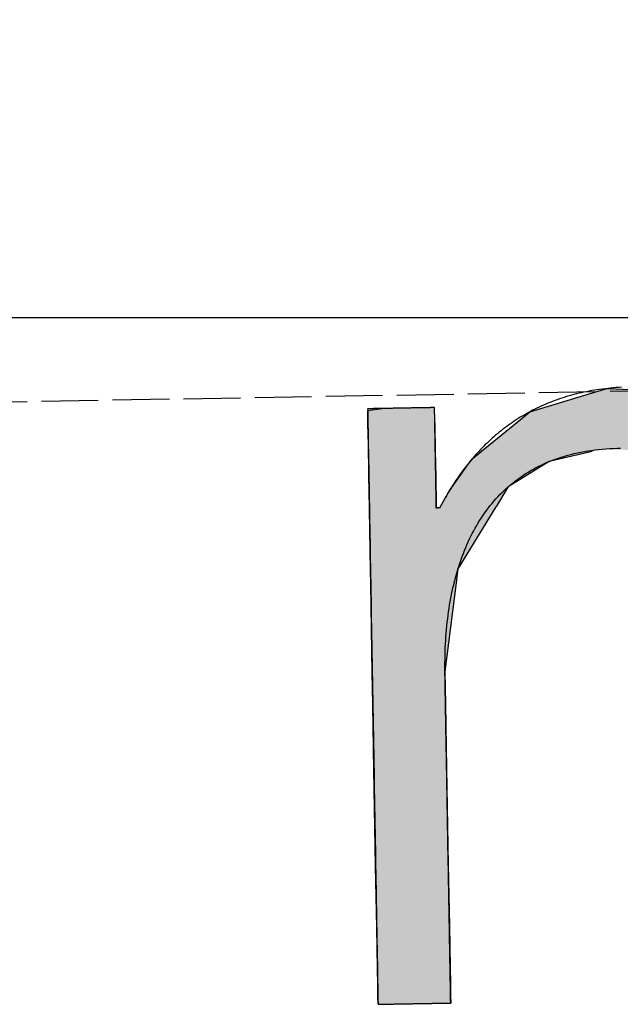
# Model space of a CAD drawing. Extents: x 562 to 7231, y 5417 to 12376.
# Tile 9 of 62: x 3079 to 3132, y 8056 to 8142. Entities that reach past the tile are written whole.
import ezdxf

# ---------------------------------------------------------------- set-up
doc = ezdxf.new("R2010")
doc.units = 0
doc.linetypes.add('GEN3', pattern=[6.25, 5, -1.25])
doc.layers.get('0').update_dxf_attribs({"linetype": 'CONTINUOUS'})
for name, color, linetype in [('3', 6, 'GEN3'), ('5', 3, 'CONTINUOUS'), ('LOGO', 7, 'CONTINUOUS')]:
    doc.layers.add(name, color=color, linetype=linetype)

# ---------------------------------------------------------------- blocks, each defined once
blk = doc.blocks.new('*U35')
at = {"layer": 'LOGO', "color": 30, "linetype": 'CONTINUOUS'}
for p, q in [((2.813, 7.694), (3.015, 7.752)), ((3.015, 7.752), (3.042, 7.759)), ((3.042, 7.759), (3.157, 7.752)), ((3.157, 7.752), (4.045, 7.694)), ((7.287, 7.667), (7.566, 7.752)), ((7.566, 7.752), (7.79, 7.759)), ((7.79, 7.759), (8.127, 7.77)), ((8.127, 7.77), (8.205, 7.759)), ((8.205, 7.759), (8.257, 7.752)), ((8.257, 7.752), (8.845, 7.667)), ((2.06, 7.482), (2.813, 7.694)), ((4.045, 7.694), (4.497, 7.482)), ((6.653, 7.474), (7.287, 7.667)), ((8.845, 7.667), (9.162, 7.474)), ((0.001, 7.533), (0.181, 7.555)), ((0.001, 7.309), (0.001, 7.533)), ((0.845, 7.555), (0.845, 7.533)), ((0.845, 7.533), (0.85, 7.309)), ((1.842, 7.311), (2.06, 7.482)), ((4.497, 7.482), (4.86, 7.311)), ((6.099, 7.034), (6.653, 7.474)), ((9.162, 7.474), (9.885, 7.034)), ((0.001, 7.286), (0.001, 7.309)), ((0.001, 6.803), (0.001, 7.286)), ((0.85, 7.309), (0.85, 7.286)), ((0.85, 7.286), (0.85, 6.803)), ((1.434, 6.99), (1.842, 7.311)), ((4.86, 7.311), (5.115, 6.99)), ((5.98, 6.939), (6.099, 7.034)), ((9.885, 7.034), (9.925, 6.939)), ((1.277, 6.846), (1.316, 6.897)), ((1.316, 6.897), (1.401, 6.964)), ((1.401, 6.964), (1.434, 6.99)), ((2.53, 6.897), (2.292, 6.846)), ((2.84, 6.964), (2.53, 6.897)), ((3.996, 6.812), (3.56, 6.964)), ((5.115, 6.99), (5.136, 6.964)), ((5.136, 6.964), (5.257, 6.812)), ((5.779, 6.698), (5.9, 6.876)), ((5.9, 6.876), (5.98, 6.939)), ((7.036, 6.876), (6.617, 6.698)), ((7.185, 6.939), (7.036, 6.876)), ((8.433, 6.916), (7.185, 6.939)), ((9.17, 6.443), (8.433, 6.916)), ((9.925, 6.939), (9.934, 6.916)), ((9.934, 6.916), (10.131, 6.443)), ((0.001, 6.712), (0.001, 6.803)), ((0.85, 6.803), (0.85, 6.712)), ((1.046, 6.535), (1.277, 6.846)), ((2.292, 6.846), (1.767, 6.535)), ((4.188, 6.604), (3.996, 6.812)), ((5.257, 6.812), (5.423, 6.604)), ((0.001, 6.295), (0.001, 6.712)), ((0.85, 6.712), (0.85, 6.295)), ((5.614, 6.454), (5.779, 6.698)), ((6.617, 6.698), (6.362, 6.454)), ((0.9, 6.291), (1.025, 6.507)), ((1.025, 6.507), (1.046, 6.535)), ((1.75, 6.507), (1.612, 6.291)), ((1.767, 6.535), (1.75, 6.507)), ((4.399, 6.376), (4.188, 6.604)), ((5.423, 6.604), (5.511, 6.376)), ((4.468, 6.301), (4.399, 6.376)), ((5.511, 6.376), (5.614, 6.454)), ((6.28, 6.376), (6.202, 6.301)), ((6.362, 6.454), (6.28, 6.376)), ((9.397, 5.823), (9.17, 6.443)), ((10.131, 6.443), (10.39, 5.823)), ((0.001, 6.281), (0.001, 6.295)), ((0.001, 5.503), (0.001, 6.281)), ((0.85, 6.295), (0.878, 6.281)), ((0.893, 6.281), (0.9, 6.291)), ((1.606, 6.281), (1.111, 5.503)), ((1.612, 6.291), (1.606, 6.281)), ((4.557, 6.205), (4.468, 6.301)), ((6.202, 6.301), (6.163, 6.205)), ((4.757, 5.314), (4.557, 6.205)), ((6.163, 6.205), (5.811, 5.314)), ((9.489, 5.571), (9.397, 5.823)), ((10.39, 5.823), (10.408, 5.571)), ((0.001, 5.329), (0.001, 5.503)), ((1.111, 5.503), (1.086, 5.329)), ((9.503, 5.116), (9.489, 5.571)), ((10.408, 5.571), (10.44, 5.116)), ((0.001, 4.204), (0.001, 5.329)), ((1.086, 5.329), (0.923, 4.204)), ((4.758, 5.172), (4.757, 5.314)), ((5.811, 5.314), (5.754, 5.172)), ((4.759, 4.976), (4.758, 5.172)), ((5.754, 5.172), (5.734, 4.976)), ((9.517, 4.651), (9.503, 5.116)), ((10.44, 5.116), (10.44, 4.651)), ((4.759, 4.505), (4.759, 4.976)), ((5.734, 4.976), (5.686, 4.505)), ((9.518, 4.612), (9.517, 4.651)), ((10.44, 4.651), (10.44, 4.612)), ((4.759, 4.232), (4.759, 4.505)), ((5.686, 4.505), (5.683, 4.232)), ((9.518, 3.669), (9.518, 4.612)), ((10.44, 4.612), (10.44, 3.669)), ((0.001, 3.797), (0.001, 4.204)), ((0.923, 4.204), (0.923, 3.797)), ((4.759, 4.133), (4.759, 4.232)), ((4.759, 3.491), (4.759, 4.133)), ((5.683, 4.232), (5.682, 4.133)), ((5.682, 4.133), (5.682, 3.491)), ((0.001, 2.974), (0.001, 3.797)), ((0.923, 3.797), (0.923, 2.974)), ((9.518, 3.638), (9.518, 3.669)), ((9.518, 2.442), (9.518, 3.638)), ((10.44, 3.669), (10.44, 3.638)), ((10.44, 3.638), (10.44, 2.442)), ((4.759, 2.536), (4.759, 3.491)), ((5.682, 3.491), (5.682, 2.536)), ((0.001, 1.752), (0.001, 2.974)), ((0.923, 2.974), (0.923, 1.752)), ((4.759, 1.85), (4.759, 2.536)), ((5.682, 2.536), (5.682, 1.85)), ((9.518, 2.421), (9.518, 2.442)), ((9.518, 1.24), (9.518, 2.421)), ((10.44, 2.442), (10.44, 2.421)), ((10.44, 2.421), (10.44, 1.24)), ((0.001, 0.978), (0.001, 1.752)), ((0.923, 1.752), (0.923, 0.978)), ((4.759, 0.756), (4.759, 1.85)), ((5.682, 1.85), (5.682, 0.756)), ((9.518, 1.229), (9.518, 1.24)), ((9.518, 0.336), (9.518, 1.229)), ((10.44, 1.24), (10.44, 1.229)), ((10.44, 1.229), (10.44, 0.336)), ((0.001, 0.45), (0.001, 0.978)), ((0.923, 0.978), (0.923, 0.45)), ((4.759, 0.594), (4.759, 0.756)), ((5.682, 0.756), (5.682, 0.594)), ((4.759, 0.089), (4.759, 0.594)), ((5.682, 0.594), (5.682, 0.089)), ((0.001, 0.251), (0.001, 0.45)), ((0.923, 0.45), (0.923, 0.251)), ((0.001, 0.095), (0.001, 0.251)), ((0.923, 0.251), (0.923, 0.095)), ((9.518, 0.333), (9.518, 0.336)), ((9.518, 0), (9.518, 0.333)), ((10.44, 0.336), (10.44, 0.333)), ((10.44, 0.333), (10.44, 0)), ((0.001, 0), (0.001, 0.095)), ((0.923, 0.095), (0.923, 0)), ((4.806, 0.06), (4.759, 0.089)), ((4.904, 0), (4.806, 0.06)), ((5.682, 0.06), (5.659, 0)), ((5.682, 0.089), (5.682, 0.06))]:
    blk.add_line(p, q, dxfattribs=at)
at = {"layer": 'LOGO', "color": 30, "linetype": 'CONTINUOUS', "extrusion": (0, 0, -1)}
for points in [[(-3.015, 7.752), (-4.045, 7.694), (-2.813, 7.694)], [(-3.042, 7.759), (-3.157, 7.752), (-3.015, 7.752)], [(-3.015, 7.752), (-3.157, 7.752), (-4.045, 7.694)], [(-7.566, 7.752), (-8.845, 7.667), (-7.287, 7.667)], [(-7.79, 7.759), (-8.257, 7.752), (-7.566, 7.752)], [(-7.566, 7.752), (-8.257, 7.752), (-8.845, 7.667)], [(-8.127, 7.77), (-8.205, 7.759), (-7.79, 7.759)], [(-7.79, 7.759), (-8.205, 7.759), (-8.257, 7.752)], [(-2.813, 7.694), (-4.497, 7.482), (-2.06, 7.482)], [(-2.813, 7.694), (-4.045, 7.694), (-4.497, 7.482)], [(-7.287, 7.667), (-9.162, 7.474), (-6.653, 7.474)], [(-7.287, 7.667), (-8.845, 7.667), (-9.162, 7.474)], [(-0.181, 7.555), (-0.845, 7.533), (-0.001, 7.533)], [(-0.001, 7.533), (-0.85, 7.309), (-0.001, 7.309)], [(-0.001, 7.533), (-0.845, 7.533), (-0.85, 7.309)], [(-0.181, 7.555), (-0.845, 7.555), (-0.845, 7.533)], [(-2.06, 7.482), (-4.86, 7.311), (-1.842, 7.311)], [(-2.06, 7.482), (-4.497, 7.482), (-4.86, 7.311)], [(-6.653, 7.474), (-9.885, 7.034), (-6.099, 7.034)], [(-6.653, 7.474), (-9.162, 7.474), (-9.885, 7.034)], [(-0.001, 7.309), (-0.85, 7.286), (-0.001, 7.286)], [(-0.001, 7.309), (-0.85, 7.309), (-0.85, 7.286)], [(-0.001, 7.286), (-0.85, 6.803), (-0.001, 6.803)], [(-0.001, 7.286), (-0.85, 7.286), (-0.85, 6.803)], [(-1.842, 7.311), (-5.115, 6.99), (-1.434, 6.99)], [(-1.842, 7.311), (-4.86, 7.311), (-5.115, 6.99)], [(-6.099, 7.034), (-9.925, 6.939), (-5.98, 6.939)], [(-6.099, 7.034), (-9.885, 7.034), (-9.925, 6.939)], [(-1.316, 6.897), (-2.292, 6.846), (-1.277, 6.846)], [(-1.401, 6.964), (-2.53, 6.897), (-1.316, 6.897)], [(-1.316, 6.897), (-2.53, 6.897), (-2.292, 6.846)], [(-1.434, 6.99), (-2.84, 6.964), (-1.401, 6.964)], [(-1.401, 6.964), (-2.84, 6.964), (-2.53, 6.897)], [(-1.434, 6.99), (-2.96, 6.99), (-2.84, 6.964)], [(-2.96, 6.99), (-5.136, 6.964), (-3.56, 6.964)], [(-2.96, 6.99), (-5.115, 6.99), (-5.136, 6.964)], [(-3.56, 6.964), (-5.257, 6.812), (-3.996, 6.812)], [(-3.56, 6.964), (-5.136, 6.964), (-5.257, 6.812)], [(-5.9, 6.876), (-6.617, 6.698), (-5.779, 6.698)], [(-5.98, 6.939), (-7.036, 6.876), (-5.9, 6.876)], [(-5.9, 6.876), (-7.036, 6.876), (-6.617, 6.698)], [(-5.98, 6.939), (-7.185, 6.939), (-7.036, 6.876)], [(-7.185, 6.939), (-9.934, 6.916), (-8.433, 6.916)], [(-7.185, 6.939), (-9.925, 6.939), (-9.934, 6.916)], [(-8.433, 6.916), (-10.131, 6.443), (-9.17, 6.443)], [(-8.433, 6.916), (-9.934, 6.916), (-10.131, 6.443)], [(-0.001, 6.803), (-0.85, 6.712), (-0.001, 6.712)], [(-0.001, 6.803), (-0.85, 6.803), (-0.85, 6.712)], [(-1.277, 6.846), (-1.767, 6.535), (-1.046, 6.535)], [(-1.277, 6.846), (-2.292, 6.846), (-1.767, 6.535)], [(-3.996, 6.812), (-5.423, 6.604), (-4.188, 6.604)], [(-3.996, 6.812), (-5.257, 6.812), (-5.423, 6.604)], [(-0.001, 6.712), (-0.85, 6.295), (-0.001, 6.295)], [(-0.001, 6.712), (-0.85, 6.712), (-0.85, 6.295)], [(-5.779, 6.698), (-6.362, 6.454), (-5.614, 6.454)], [(-5.779, 6.698), (-6.617, 6.698), (-6.362, 6.454)], [(-1.025, 6.507), (-1.612, 6.291), (-0.9, 6.291)], [(-1.046, 6.535), (-1.75, 6.507), (-1.025, 6.507)], [(-1.025, 6.507), (-1.75, 6.507), (-1.612, 6.291)], [(-1.046, 6.535), (-1.767, 6.535), (-1.75, 6.507)], [(-4.188, 6.604), (-5.511, 6.376), (-4.399, 6.376)], [(-4.188, 6.604), (-5.423, 6.604), (-5.511, 6.376)], [(-4.399, 6.376), (-6.202, 6.301), (-4.468, 6.301)], [(-4.399, 6.376), (-6.28, 6.376), (-6.202, 6.301)], [(-5.614, 6.454), (-6.28, 6.376), (-5.511, 6.376)], [(-5.614, 6.454), (-6.362, 6.454), (-6.28, 6.376)], [(-9.17, 6.443), (-10.39, 5.823), (-9.397, 5.823)], [(-9.17, 6.443), (-10.131, 6.443), (-10.39, 5.823)], [(-0.001, 6.295), (-0.878, 6.281), (-0.001, 6.281)], [(-0.001, 6.295), (-0.85, 6.295), (-0.878, 6.281)], [(-0.001, 6.281), (-1.111, 5.503), (-0.001, 5.503)], [(-0.001, 6.281), (-1.606, 6.281), (-1.111, 5.503)], [(-0.9, 6.291), (-1.606, 6.281), (-0.893, 6.281)], [(-0.9, 6.291), (-1.612, 6.291), (-1.606, 6.281)], [(-4.468, 6.301), (-6.163, 6.205), (-4.557, 6.205)], [(-4.468, 6.301), (-6.202, 6.301), (-6.163, 6.205)], [(-4.557, 6.205), (-5.811, 5.314), (-4.757, 5.314)], [(-4.557, 6.205), (-6.163, 6.205), (-5.811, 5.314)], [(-9.397, 5.823), (-10.408, 5.571), (-9.489, 5.571)], [(-9.397, 5.823), (-10.39, 5.823), (-10.408, 5.571)], [(-0.001, 5.503), (-1.086, 5.329), (-0.001, 5.329)], [(-0.001, 5.503), (-1.111, 5.503), (-1.086, 5.329)], [(-9.489, 5.571), (-10.44, 5.116), (-9.503, 5.116)], [(-9.489, 5.571), (-10.408, 5.571), (-10.44, 5.116)], [(-0.001, 5.329), (-0.923, 4.204), (-0.001, 4.204)], [(-0.001, 5.329), (-1.086, 5.329), (-0.923, 4.204)], [(-4.757, 5.314), (-5.754, 5.172), (-4.758, 5.172)], [(-4.757, 5.314), (-5.811, 5.314), (-5.754, 5.172)], [(-4.758, 5.172), (-5.734, 4.976), (-4.759, 4.976)], [(-4.758, 5.172), (-5.754, 5.172), (-5.734, 4.976)], [(-9.503, 5.116), (-10.44, 4.651), (-9.517, 4.651)], [(-9.503, 5.116), (-10.44, 5.116), (-10.44, 4.651)], [(-4.759, 4.976), (-5.686, 4.505), (-4.759, 4.505)], [(-4.759, 4.976), (-5.734, 4.976), (-5.686, 4.505)], [(-9.517, 4.651), (-10.44, 4.612), (-9.518, 4.612)], [(-9.517, 4.651), (-10.44, 4.651), (-10.44, 4.612)], [(-4.759, 4.505), (-5.683, 4.232), (-4.759, 4.232)], [(-4.759, 4.505), (-5.686, 4.505), (-5.683, 4.232)], [(-9.518, 4.612), (-10.44, 3.669), (-9.518, 3.669)], [(-9.518, 4.612), (-10.44, 4.612), (-10.44, 3.669)], [(-0.001, 4.204), (-0.923, 3.797), (-0.001, 3.797)], [(-0.001, 4.204), (-0.923, 4.204), (-0.923, 3.797)], [(-4.759, 4.232), (-5.682, 4.133), (-4.759, 4.133)], [(-4.759, 4.232), (-5.683, 4.232), (-5.682, 4.133)], [(-4.759, 4.133), (-5.682, 3.491), (-4.759, 3.491)], [(-4.759, 4.133), (-5.682, 4.133), (-5.682, 3.491)], [(-0.001, 3.797), (-0.923, 2.974), (-0.001, 2.974)], [(-0.001, 3.797), (-0.923, 3.797), (-0.923, 2.974)], [(-9.518, 3.669), (-10.44, 3.638), (-9.518, 3.638)], [(-9.518, 3.669), (-10.44, 3.669), (-10.44, 3.638)], [(-9.518, 3.638), (-10.44, 2.442), (-9.518, 2.442)], [(-9.518, 3.638), (-10.44, 3.638), (-10.44, 2.442)], [(-4.759, 3.491), (-5.682, 2.536), (-4.759, 2.536)], [(-4.759, 3.491), (-5.682, 3.491), (-5.682, 2.536)], [(-0.001, 2.974), (-0.923, 1.752), (-0.001, 1.752)], [(-0.001, 2.974), (-0.923, 2.974), (-0.923, 1.752)], [(-4.759, 2.536), (-5.682, 1.85), (-4.759, 1.85)], [(-4.759, 2.536), (-5.682, 2.536), (-5.682, 1.85)], [(-9.518, 2.442), (-10.44, 2.421), (-9.518, 2.421)], [(-9.518, 2.442), (-10.44, 2.442), (-10.44, 2.421)], [(-9.518, 2.421), (-10.44, 1.24), (-9.518, 1.24)], [(-9.518, 2.421), (-10.44, 2.421), (-10.44, 1.24)], [(-0.001, 1.752), (-0.923, 0.978), (-0.001, 0.978)], [(-0.001, 1.752), (-0.923, 1.752), (-0.923, 0.978)], [(-4.759, 1.85), (-5.682, 0.756), (-4.759, 0.756)], [(-4.759, 1.85), (-5.682, 1.85), (-5.682, 0.756)], [(-9.518, 1.24), (-10.44, 1.229), (-9.518, 1.229)], [(-9.518, 1.24), (-10.44, 1.24), (-10.44, 1.229)], [(-9.518, 1.229), (-10.44, 0.336), (-9.518, 0.336)], [(-9.518, 1.229), (-10.44, 1.229), (-10.44, 0.336)], [(-0.001, 0.978), (-0.923, 0.45), (-0.001, 0.45)], [(-0.001, 0.978), (-0.923, 0.978), (-0.923, 0.45)], [(-4.759, 0.756), (-5.682, 0.594), (-4.759, 0.594)], [(-4.759, 0.756), (-5.682, 0.756), (-5.682, 0.594)], [(-4.759, 0.594), (-5.682, 0.089), (-4.759, 0.089)], [(-4.759, 0.594), (-5.682, 0.594), (-5.682, 0.089)], [(-0.001, 0.45), (-0.923, 0.251), (-0.001, 0.251)], [(-0.001, 0.45), (-0.923, 0.45), (-0.923, 0.251)], [(-0.001, 0.251), (-0.923, 0.095), (-0.001, 0.095)], [(-0.001, 0.251), (-0.923, 0.251), (-0.923, 0.095)], [(-9.518, 0.336), (-10.44, 0.333), (-9.518, 0.333)], [(-9.518, 0.336), (-10.44, 0.336), (-10.44, 0.333)], [(-9.518, 0.333), (-10.44, 0), (-9.518, 0)], [(-9.518, 0.333), (-10.44, 0.333), (-10.44, 0)], [(-0.001, 0.095), (-0.923, 0), (-0.001, 0)], [(-0.001, 0.095), (-0.923, 0.095), (-0.923, 0)], [(-4.759, 0.089), (-5.682, 0.06), (-4.806, 0.06)], [(-4.759, 0.089), (-5.682, 0.089), (-5.682, 0.06)], [(-4.806, 0.06), (-5.659, 0), (-4.904, 0)], [(-4.806, 0.06), (-5.682, 0.06), (-5.659, 0)]]:
    blk.add_solid(points, dxfattribs=at)
blk = doc.blocks.new('KLAUS')
at = {"layer": 'LOGO'}
for points in [[(0.001, 0, 0), (0.001, 0, 0), (0.002, 0, 0), (0.003, 0, 0), (0.005, 0, 0), (0.008, 0, 0), (0.011, 0, 0), (0.014, 0, 0), (0.018, 0, 0), (0.023, 0, 0), (0.028, 0, 0), (0.033, 0, 0), (0.039, 0, 0), (0.046, 0, 0), (0.052, 0, 0), (0.06, 0, 0), (0.067, 0, 0), (0.075, 0, 0), (0.084, 0, 0), (0.092, 0, 0), (0.101, 0, 0), (0.111, 0, 0), (0.121, 0, 0), (0.131, 0, 0), (0.141, 0, 0), (0.152, 0, 0), (0.163, 0, 0), (0.174, 0, 0), (0.185, 0, 0), (0.197, 0, 0), (0.209, 0, 0), (0.221, 0, 0), (0.234, 0, 0), (0.246, 0, 0), (0.259, 0, 0), (0.272, 0, 0), (0.285, 0, 0), (0.299, 0, 0), (0.312, 0, 0), (0.326, 0, 0), (0.339, 0, 0), (0.353, 0, 0), (0.367, 0, 0), (0.381, 0, 0), (0.395, 0, 0), (0.409, 0, 0), (0.423, 0, 0), (0.437, 0, 0), (0.452, 0, 0), (0.466, 0, 0), (0.48, 0, 0), (0.494, 0, 0), (0.508, 0, 0), (0.522, 0, 0), (0.536, 0, 0), (0.55, 0, 0), (0.564, 0, 0), (0.578, 0, 0), (0.592, 0, 0), (0.606, 0, 0), (0.619, 0, 0), (0.632, 0, 0), (0.646, 0, 0), (0.659, 0, 0), (0.672, 0, 0), (0.684, 0, 0), (0.697, 0, 0), (0.709, 0, 0), (0.721, 0, 0), (0.733, 0, 0), (0.745, 0, 0), (0.756, 0, 0), (0.767, 0, 0), (0.778, 0, 0), (0.789, 0, 0), (0.799, 0, 0), (0.809, 0, 0), (0.818, 0, 0), (0.828, 0, 0), (0.836, 0, 0), (0.845, 0, 0), (0.853, 0, 0), (0.861, 0, 0), (0.868, 0, 0), (0.875, 0, 0), (0.882, 0, 0), (0.888, 0, 0), (0.894, 0, 0), (0.899, 0, 0), (0.904, 0, 0), (0.908, 0, 0), (0.912, 0, 0), (0.915, 0, 0), (0.918, 0, 0), (0.92, 0, 0), (0.922, 0, 0), (0.923, 0, 0), (0.923, 0, 0), (0.923, 0, 0), (0.923, 0.003, 0), (0.923, 0.008, 0), (0.923, 0.016, 0), (0.923, 0.026, 0), (0.923, 0.039, 0), (0.923, 0.054, 0), (0.923, 0.071, 0), (0.923, 0.091, 0), (0.923, 0.112, 0), (0.923, 0.136, 0), (0.923, 0.162, 0), (0.923, 0.191, 0), (0.923, 0.221, 0), (0.923, 0.253, 0), (0.923, 0.286, 0), (0.923, 0.322, 0), (0.923, 0.359, 0), (0.923, 0.399, 0), (0.923, 0.439, 0), (0.923, 0.482, 0), (0.923, 0.526, 0), (0.923, 0.571, 0), (0.923, 0.618, 0), (0.923, 0.666, 0), (0.923, 0.716, 0), (0.923, 0.766, 0), (0.923, 0.818, 0), (0.923, 0.871, 0), (0.923, 0.926, 0), (0.923, 0.981, 0), (0.923, 1.037, 0), (0.923, 1.095, 0), (0.923, 1.153, 0), (0.923, 1.212, 0), (0.923, 1.272, 0), (0.923, 1.332, 0), (0.923, 1.393, 0), (0.923, 1.455, 0), (0.923, 1.517, 0), (0.923, 1.58, 0), (0.923, 1.643, 0), (0.923, 1.707, 0), (0.923, 1.771, 0), (0.923, 1.835, 0), (0.923, 1.9, 0), (0.923, 1.964, 0), (0.923, 2.029, 0), (0.923, 2.094, 0), (0.923, 2.159, 0), (0.923, 2.224, 0), (0.923, 2.289, 0), (0.923, 2.353, 0), (0.923, 2.418, 0), (0.923, 2.482, 0), (0.923, 2.545, 0), (0.923, 2.609, 0), (0.923, 2.672, 0), (0.923, 2.734, 0), (0.923, 2.796, 0), (0.923, 2.858, 0), (0.923, 2.919, 0), (0.923, 2.979, 0), (0.923, 3.038, 0), (0.923, 3.096, 0), (0.923, 3.154, 0), (0.923, 3.211, 0), (0.923, 3.267, 0), (0.923, 3.321, 0), (0.923, 3.375, 0), (0.923, 3.427, 0), (0.923, 3.479, 0), (0.923, 3.529, 0), (0.923, 3.578, 0), (0.923, 3.625, 0), (0.923, 3.671, 0), (0.923, 3.716, 0), (0.923, 3.759, 0), (0.923, 3.8, 0), (0.923, 3.84, 0), (0.923, 3.878, 0), (0.923, 3.915, 0), (0.923, 3.949, 0), (0.923, 3.982, 0), (0.923, 4.013, 0), (0.923, 4.042, 0), (0.923, 4.069, 0), (0.923, 4.093, 0), (0.923, 4.116, 0), (0.923, 4.137, 0), (0.923, 4.155, 0), (0.923, 4.171, 0), (0.923, 4.185, 0), (0.923, 4.196, 0), (0.923, 4.205, 0), (0.923, 4.211, 0), (0.923, 4.215, 0), (0.923, 4.219, 0), (0.924, 4.267, 0), (0.925, 4.316, 0), (0.927, 4.364, 0), (0.928, 4.411, 0), (0.931, 4.459, 0), (0.933, 4.506, 0), (0.936, 4.553, 0), (0.94, 4.6, 0), (0.944, 4.646, 0), (0.948, 4.692, 0), (0.953, 4.738, 0), (0.958, 4.784, 0), (0.964, 4.829, 0), (0.97, 4.874, 0), (0.976, 4.918, 0), (0.983, 4.963, 0), (0.99, 5.007, 0), (0.998, 5.05, 0), (1.006, 5.094, 0), (1.015, 5.137, 0), (1.024, 5.179, 0), (1.034, 5.221, 0), (1.044, 5.263, 0), (1.054, 5.305, 0), (1.065, 5.346, 0), (1.076, 5.387, 0), (1.088, 5.427, 0), (1.1, 5.467, 0), (1.113, 5.507, 0), (1.126, 5.546, 0), (1.139, 5.585, 0), (1.153, 5.623, 0), (1.168, 5.661, 0), (1.183, 5.699, 0), (1.198, 5.736, 0), (1.214, 5.773, 0), (1.231, 5.809, 0), (1.247, 5.845, 0), (1.265, 5.881, 0), (1.282, 5.916, 0), (1.301, 5.95, 0), (1.32, 5.984, 0), (1.339, 6.018, 0), (1.359, 6.051, 0), (1.379, 6.084, 0), (1.4, 6.116, 0), (1.421, 6.148, 0), (1.442, 6.179, 0), (1.465, 6.21, 0), (1.487, 6.24, 0), (1.511, 6.27, 0), (1.534, 6.299, 0), (1.559, 6.328, 0), (1.583, 6.356, 0), (1.608, 6.383, 0), (1.634, 6.411, 0), (1.661, 6.437, 0), (1.687, 6.463, 0), (1.715, 6.489, 0), (1.742, 6.514, 0), (1.771, 6.538, 0), (1.8, 6.562, 0), (1.829, 6.585, 0), (1.859, 6.608, 0), (1.889, 6.63, 0), (1.92, 6.651, 0), (1.952, 6.672, 0), (1.984, 6.693, 0), (2.017, 6.712, 0), (2.05, 6.731, 0), (2.083, 6.75, 0), (2.118, 6.768, 0), (2.152, 6.785, 0), (2.188, 6.802, 0), (2.224, 6.818, 0), (2.26, 6.833, 0), (2.297, 6.848, 0), (2.335, 6.862, 0), (2.373, 6.875, 0), (2.412, 6.888, 0), (2.451, 6.9, 0), (2.491, 6.911, 0), (2.531, 6.922, 0), (2.572, 6.932, 0), (2.613, 6.941, 0), (2.655, 6.95, 0), (2.698, 6.958, 0), (2.741, 6.965, 0), (2.785, 6.972, 0), (2.83, 6.978, 0), (2.875, 6.983, 0), (2.92, 6.987, 0), (2.966, 6.991, 0), (3.013, 6.994, 0), (3.061, 6.996, 0), (3.109, 6.997, 0), (3.157, 6.998, 0), (3.199, 6.998, 0)], [(3.228, 7.772, 0), (3.192, 7.77, 0), (3.156, 7.768, 0), (3.121, 7.766, 0), (3.086, 7.763, 0), (3.051, 7.76, 0), (3.017, 7.757, 0), (2.982, 7.753, 0), (2.948, 7.749, 0), (2.915, 7.744, 0), (2.881, 7.74, 0), (2.848, 7.735, 0), (2.815, 7.729, 0), (2.782, 7.723, 0), (2.749, 7.717, 0), (2.717, 7.711, 0), (2.685, 7.704, 0), (2.653, 7.697, 0), (2.622, 7.689, 0), (2.59, 7.681, 0), (2.559, 7.673, 0), (2.528, 7.665, 0), (2.498, 7.656, 0), (2.467, 7.647, 0), (2.437, 7.637, 0), (2.407, 7.627, 0), (2.378, 7.617, 0), (2.348, 7.607, 0), (2.319, 7.596, 0), (2.29, 7.585, 0), (2.261, 7.574, 0), (2.233, 7.562, 0), (2.205, 7.55, 0), (2.177, 7.537, 0), (2.149, 7.525, 0), (2.122, 7.512, 0), (2.094, 7.499, 0), (2.067, 7.485, 0), (2.04, 7.471, 0), (2.014, 7.457, 0), (1.988, 7.443, 0), (1.961, 7.428, 0), (1.936, 7.413, 0), (1.91, 7.398, 0), (1.884, 7.382, 0), (1.859, 7.366, 0), (1.834, 7.35, 0), (1.809, 7.334, 0), (1.785, 7.317, 0), (1.761, 7.3, 0), (1.737, 7.282, 0), (1.713, 7.265, 0), (1.689, 7.247, 0), (1.666, 7.229, 0), (1.642, 7.21, 0), (1.619, 7.192, 0), (1.597, 7.173, 0), (1.574, 7.154, 0), (1.552, 7.134, 0), (1.53, 7.114, 0), (1.508, 7.094, 0), (1.486, 7.074, 0), (1.465, 7.054, 0), (1.444, 7.033, 0), (1.423, 7.012, 0), (1.402, 6.99, 0), (1.381, 6.969, 0), (1.361, 6.947, 0), (1.341, 6.925, 0), (1.321, 6.903, 0), (1.301, 6.88, 0), (1.281, 6.857, 0), (1.262, 6.834, 0), (1.243, 6.811, 0), (1.224, 6.788, 0), (1.205, 6.764, 0), (1.187, 6.74, 0), (1.168, 6.716, 0), (1.15, 6.691, 0), (1.133, 6.667, 0), (1.115, 6.642, 0), (1.097, 6.617, 0), (1.08, 6.591, 0), (1.063, 6.566, 0), (1.046, 6.54, 0), (1.029, 6.514, 0), (1.013, 6.488, 0), (0.997, 6.461, 0), (0.981, 6.434, 0), (0.965, 6.408, 0), (0.949, 6.38, 0), (0.934, 6.353, 0), (0.918, 6.326, 0), (0.903, 6.298, 0), (0.894, 6.281, 0), (0.894, 6.281, 0), (0.894, 6.281, 0), (0.894, 6.281, 0), (0.894, 6.281, 0), (0.894, 6.281, 0), (0.893, 6.281, 0), (0.893, 6.281, 0), (0.893, 6.281, 0), (0.893, 6.281, 0), (0.893, 6.281, 0), (0.892, 6.281, 0), (0.892, 6.281, 0), (0.892, 6.281, 0), (0.891, 6.281, 0), (0.891, 6.281, 0), (0.891, 6.281, 0), (0.89, 6.281, 0), (0.89, 6.281, 0), (0.89, 6.281, 0), (0.889, 6.281, 0), (0.889, 6.281, 0), (0.888, 6.281, 0), (0.888, 6.281, 0), (0.887, 6.281, 0), (0.887, 6.281, 0), (0.886, 6.281, 0), (0.886, 6.281, 0), (0.885, 6.281, 0), (0.884, 6.281, 0), (0.884, 6.281, 0), (0.883, 6.281, 0), (0.883, 6.281, 0), (0.882, 6.281, 0), (0.881, 6.281, 0), (0.881, 6.281, 0), (0.88, 6.281, 0), (0.88, 6.281, 0), (0.879, 6.281, 0), (0.878, 6.281, 0), (0.878, 6.281, 0), (0.877, 6.281, 0), (0.876, 6.281, 0), (0.876, 6.281, 0), (0.875, 6.281, 0), (0.874, 6.281, 0), (0.874, 6.281, 0), (0.873, 6.281, 0), (0.872, 6.281, 0), (0.872, 6.281, 0), (0.871, 6.281, 0), (0.87, 6.281, 0), (0.87, 6.281, 0), (0.869, 6.281, 0), (0.868, 6.281, 0), (0.868, 6.281, 0), (0.867, 6.281, 0), (0.866, 6.281, 0), (0.866, 6.281, 0), (0.865, 6.281, 0), (0.864, 6.281, 0), (0.864, 6.281, 0), (0.863, 6.281, 0), (0.862, 6.281, 0), (0.862, 6.281, 0), (0.861, 6.281, 0), (0.861, 6.281, 0), (0.86, 6.281, 0), (0.859, 6.281, 0), (0.859, 6.281, 0), (0.858, 6.281, 0), (0.858, 6.281, 0), (0.857, 6.281, 0), (0.857, 6.281, 0), (0.856, 6.281, 0), (0.856, 6.281, 0), (0.855, 6.281, 0), (0.855, 6.281, 0), (0.854, 6.281, 0), (0.854, 6.281, 0), (0.854, 6.281, 0), (0.853, 6.281, 0), (0.853, 6.281, 0), (0.853, 6.281, 0), (0.852, 6.281, 0), (0.852, 6.281, 0), (0.852, 6.281, 0), (0.851, 6.281, 0), (0.851, 6.281, 0), (0.851, 6.281, 0), (0.851, 6.281, 0), (0.851, 6.281, 0), (0.85, 6.281, 0), (0.85, 6.281, 0), (0.85, 6.281, 0), (0.85, 6.281, 0), (0.85, 6.281, 0), (0.85, 6.281, 0), (0.85, 6.281, 0), (0.85, 6.282, 0), (0.85, 6.284, 0), (0.85, 6.287, 0), (0.85, 6.29, 0), (0.85, 6.294, 0), (0.85, 6.299, 0), (0.85, 6.304, 0), (0.85, 6.311, 0), (0.85, 6.317, 0), (0.85, 6.325, 0), (0.85, 6.333, 0), (0.85, 6.342, 0), (0.85, 6.351, 0), (0.85, 6.361, 0), (0.85, 6.371, 0), (0.85, 6.382, 0), (0.85, 6.394, 0), (0.85, 6.406, 0), (0.85, 6.418, 0), (0.85, 6.431, 0), (0.85, 6.445, 0), (0.85, 6.459, 0), (0.85, 6.473, 0), (0.85, 6.488, 0), (0.85, 6.503, 0), (0.85, 6.518, 0), (0.85, 6.534, 0), (0.85, 6.55, 0), (0.85, 6.567, 0), (0.85, 6.584, 0), (0.85, 6.601, 0), (0.85, 6.618, 0), (0.85, 6.636, 0), (0.85, 6.654, 0), (0.85, 6.672, 0), (0.85, 6.69, 0), (0.85, 6.709, 0), (0.85, 6.728, 0), (0.85, 6.746, 0), (0.85, 6.765, 0), (0.85, 6.785, 0), (0.85, 6.804, 0), (0.85, 6.823, 0), (0.85, 6.843, 0), (0.85, 6.862, 0), (0.85, 6.882, 0), (0.85, 6.901, 0), (0.85, 6.921, 0), (0.85, 6.941, 0), (0.85, 6.96, 0), (0.85, 6.98, 0), (0.85, 6.999, 0), (0.85, 7.019, 0), (0.85, 7.038, 0), (0.85, 7.057, 0), (0.85, 7.076, 0), (0.85, 7.095, 0), (0.85, 7.114, 0), (0.85, 7.133, 0), (0.85, 7.151, 0), (0.85, 7.17, 0), (0.85, 7.188, 0), (0.85, 7.205, 0), (0.85, 7.223, 0), (0.85, 7.24, 0), (0.85, 7.257, 0), (0.85, 7.274, 0), (0.85, 7.29, 0), (0.85, 7.307, 0), (0.85, 7.322, 0), (0.85, 7.338, 0), (0.85, 7.353, 0), (0.85, 7.367, 0), (0.85, 7.381, 0), (0.85, 7.395, 0), (0.85, 7.408, 0), (0.85, 7.421, 0), (0.85, 7.434, 0), (0.85, 7.445, 0), (0.85, 7.457, 0), (0.85, 7.468, 0), (0.85, 7.478, 0), (0.85, 7.487, 0), (0.85, 7.497, 0), (0.85, 7.505, 0), (0.85, 7.513, 0), (0.85, 7.52, 0), (0.85, 7.527, 0), (0.85, 7.533, 0), (0.85, 7.538, 0), (0.85, 7.543, 0), (0.85, 7.547, 0), (0.85, 7.55, 0), (0.85, 7.552, 0), (0.85, 7.554, 0), (0.85, 7.555, 0), (0.85, 7.555, 0), (0.85, 7.555, 0), (0.849, 7.555, 0), (0.847, 7.555, 0), (0.845, 7.555, 0), (0.842, 7.555, 0), (0.84, 7.555, 0), (0.836, 7.555, 0), (0.832, 7.555, 0), (0.828, 7.555, 0), (0.823, 7.555, 0), (0.818, 7.555, 0), (0.812, 7.555, 0), (0.806, 7.555, 0), (0.8, 7.555, 0), (0.793, 7.555, 0), (0.786, 7.555, 0), (0.778, 7.555, 0), (0.771, 7.555, 0), (0.762, 7.555, 0), (0.754, 7.555, 0), (0.745, 7.555, 0), (0.736, 7.555, 0), (0.727, 7.555, 0), (0.717, 7.555, 0), (0.707, 7.555, 0), (0.697, 7.555, 0), (0.686, 7.555, 0), (0.676, 7.555, 0), (0.665, 7.555, 0), (0.654, 7.555, 0), (0.642, 7.555, 0), (0.631, 7.555, 0), (0.619, 7.555, 0), (0.607, 7.555, 0), (0.595, 7.555, 0), (0.583, 7.555, 0), (0.571, 7.555, 0), (0.558, 7.555, 0), (0.546, 7.555, 0), (0.533, 7.555, 0), (0.52, 7.555, 0), (0.507, 7.555, 0), (0.495, 7.555, 0), (0.482, 7.555, 0), (0.469, 7.555, 0), (0.456, 7.555, 0), (0.443, 7.555, 0), (0.43, 7.555, 0), (0.416, 7.555, 0), (0.403, 7.555, 0), (0.39, 7.555, 0), (0.377, 7.555, 0), (0.364, 7.555, 0), (0.351, 7.555, 0), (0.339, 7.555, 0), (0.326, 7.555, 0), (0.313, 7.555, 0), (0.301, 7.555, 0), (0.288, 7.555, 0), (0.276, 7.555, 0), (0.263, 7.555, 0), (0.251, 7.555, 0), (0.239, 7.555, 0), (0.228, 7.555, 0), (0.216, 7.555, 0), (0.204, 7.555, 0), (0.193, 7.555, 0), (0.182, 7.555, 0), (0.171, 7.555, 0), (0.161, 7.555, 0), (0.15, 7.555, 0), (0.14, 7.555, 0), (0.13, 7.555, 0), (0.121, 7.555, 0), (0.112, 7.555, 0), (0.103, 7.555, 0), (0.094, 7.555, 0), (0.085, 7.555, 0), (0.077, 7.555, 0), (0.07, 7.555, 0), (0.062, 7.555, 0), (0.055, 7.555, 0), (0.049, 7.555, 0), (0.042, 7.555, 0), (0.037, 7.555, 0), (0.031, 7.555, 0), (0.026, 7.555, 0), (0.021, 7.555, 0), (0.017, 7.555, 0), (0.014, 7.555, 0), (0.01, 7.555, 0), (0.007, 7.555, 0), (0.005, 7.555, 0), (0.003, 7.555, 0), (0.002, 7.555, 0), (0.001, 7.555, 0), (0.001, 7.555, 0), (0.001, 7.553, 0), (0.001, 7.546, 0), (0.001, 7.534, 0), (0.001, 7.518, 0), (0.001, 7.498, 0), (0.001, 7.474, 0), (0.001, 7.445, 0), (0.001, 7.412, 0), (0.001, 7.375, 0), (0.001, 7.334, 0), (0.001, 7.29, 0), (0.001, 7.242, 0), (0.001, 7.19, 0), (0.001, 7.135, 0), (0.001, 7.076, 0), (0.001, 7.014, 0), (0.001, 6.949, 0), (0.001, 6.88, 0), (0.001, 6.809, 0), (0.001, 6.735, 0), (0.001, 6.658, 0), (0.001, 6.578, 0), (0.001, 6.495, 0), (0.001, 6.41, 0), (0.001, 6.323, 0), (0.001, 6.233, 0), (0.001, 6.141, 0), (0.001, 6.047, 0), (0.001, 5.951, 0), (0.001, 5.853, 0), (0.001, 5.753, 0), (0.001, 5.651, 0), (0.001, 5.548, 0), (0.001, 5.443, 0), (0.001, 5.337, 0), (0.001, 5.229, 0), (0.001, 5.121, 0), (0.001, 5.011, 0), (0.001, 4.9, 0), (0.001, 4.787, 0), (0.001, 4.675, 0), (0.001, 4.561, 0), (0.001, 4.447, 0), (0.001, 4.332, 0), (0.001, 4.216, 0), (0.001, 4.101, 0), (0.001, 3.985, 0), (0.001, 3.868, 0), (0.001, 3.752, 0), (0.001, 3.636, 0), (0.001, 3.52, 0), (0.001, 3.404, 0), (0.001, 3.288, 0), (0.001, 3.173, 0), (0.001, 3.059, 0), (0.001, 2.945, 0), (0.001, 2.831, 0), (0.001, 2.719, 0), (0.001, 2.607, 0), (0.001, 2.496, 0), (0.001, 2.387, 0), (0.001, 2.278, 0), (0.001, 2.171, 0), (0.001, 2.066, 0), (0.001, 1.962, 0), (0.001, 1.859, 0), (0.001, 1.758, 0), (0.001, 1.659, 0), (0.001, 1.562, 0), (0.001, 1.466, 0), (0.001, 1.373, 0), (0.001, 1.282, 0), (0.001, 1.194, 0), (0.001, 1.107, 0), (0.001, 1.023, 0), (0.001, 0.942, 0), (0.001, 0.863, 0), (0.001, 0.787, 0), (0.001, 0.714, 0), (0.001, 0.644, 0), (0.001, 0.577, 0), (0.001, 0.513, 0), (0.001, 0.453, 0), (0.001, 0.395, 0), (0.001, 0.342, 0), (0.001, 0.291, 0), (0.001, 0.245, 0), (0.001, 0.202, 0), (0.001, 0.163, 0), (0.001, 0.128, 0), (0.001, 0.097, 0), (0.001, 0.07, 0), (0.001, 0.047, 0), (0.001, 0.028, 0), (0.001, 0.014, 0), (0.001, 0.005, 0), (0.001, 0, 0), (0.001, 0, 0), (0.001, 0, 0), (0.001, 0, 0), (0.001, 0, 0), (0.001, 0, 0), (0.001, 0, 0), (0.001, 0, 0), (0.001, 0, 0), (0.001, 0, 0), (0.001, 0, 0), (0.001, 0, 0), (0.001, 0, 0), (0.001, 0, 0), (0.001, 0, 0), (0.001, 0, 0), (0.001, 0, 0), (0.001, 0, 0), (0.001, 0, 0), (0.001, 0, 0), (0.001, 0, 0), (0.001, 0, 0), (0.001, 0, 0), (0.001, 0, 0), (0.001, 0, 0), (0.001, 0, 0), (0.001, 0, 0), (0.001, 0, 0), (0.001, 0, 0), (0.001, 0, 0), (0.001, 0, 0), (0.001, 0, 0), (0.001, 0, 0), (0.001, 0, 0), (0.001, 0, 0), (0.001, 0, 0), (0.001, 0, 0), (0.001, 0, 0), (0.001, 0, 0), (0.001, 0, 0), (0.001, 0, 0), (0.001, 0, 0), (0.001, 0, 0), (0.001, 0, 0), (0.001, 0, 0), (0.001, 0, 0), (0.001, 0, 0), (0.001, 0, 0), (0.001, 0, 0), (0.001, 0, 0), (0.001, 0, 0), (0.001, 0, 0), (0.001, 0, 0), (0.001, 0, 0), (0.001, 0, 0), (0.001, 0, 0), (0.001, 0, 0), (0.001, 0, 0), (0.001, 0, 0), (0.001, 0, 0), (0.001, 0, 0), (0.001, 0, 0), (0.001, 0, 0), (0.001, 0, 0), (0.001, 0, 0), (0.001, 0, 0), (0.001, 0, 0), (0.001, 0, 0), (0.001, 0, 0), (0.001, 0, 0), (0.001, 0, 0), (0.001, 0, 0), (0.001, 0, 0), (0.001, 0, 0), (0.001, 0, 0), (0.001, 0, 0), (0.001, 0, 0), (0.001, 0, 0), (0.001, 0, 0), (0.001, 0, 0), (0.001, 0, 0), (0.001, 0, 0), (0.001, 0, 0), (0.001, 0, 0), (0.001, 0, 0), (0.001, 0, 0), (0.001, 0, 0), (0.001, 0, 0), (0.001, 0, 0), (0.001, 0, 0), (0.001, 0, 0), (0.001, 0, 0), (0.001, 0, 0), (0.001, 0, 0), (0.001, 0, 0), (0.001, 0, 0), (0.001, 0, 0), (0.001, 0, 0), (0.001, 0, 0)]]:
    blk.add_polyline3d(points, dxfattribs=at)
at = {"layer": 'LOGO', "color": 30, "linetype": 'CONTINUOUS'}
blk.add_blockref('*U35', (0, 0), dxfattribs=at)

msp = doc.modelspace()

# ---------------------------------------------------------------- linework, layer by layer
at = {"layer": '3'}
msp.add_line((1175.278, 8075.309), (6230.443, 8163.547), dxfattribs=at)
at = {"layer": '5'}
msp.add_line((6272.775, 8115.902), (872.775, 8115.902), dxfattribs=at)

# ---------------------------------------------------------------- block references
at = {"xscale": 6.929133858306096, "yscale": 6.929133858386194, "zscale": 6.929133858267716, "rotation": 0.9999999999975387}
msp.add_blockref('KLAUS', (3110.826, 8055.572), dxfattribs=at)

doc.saveas('drawing.dxf')
